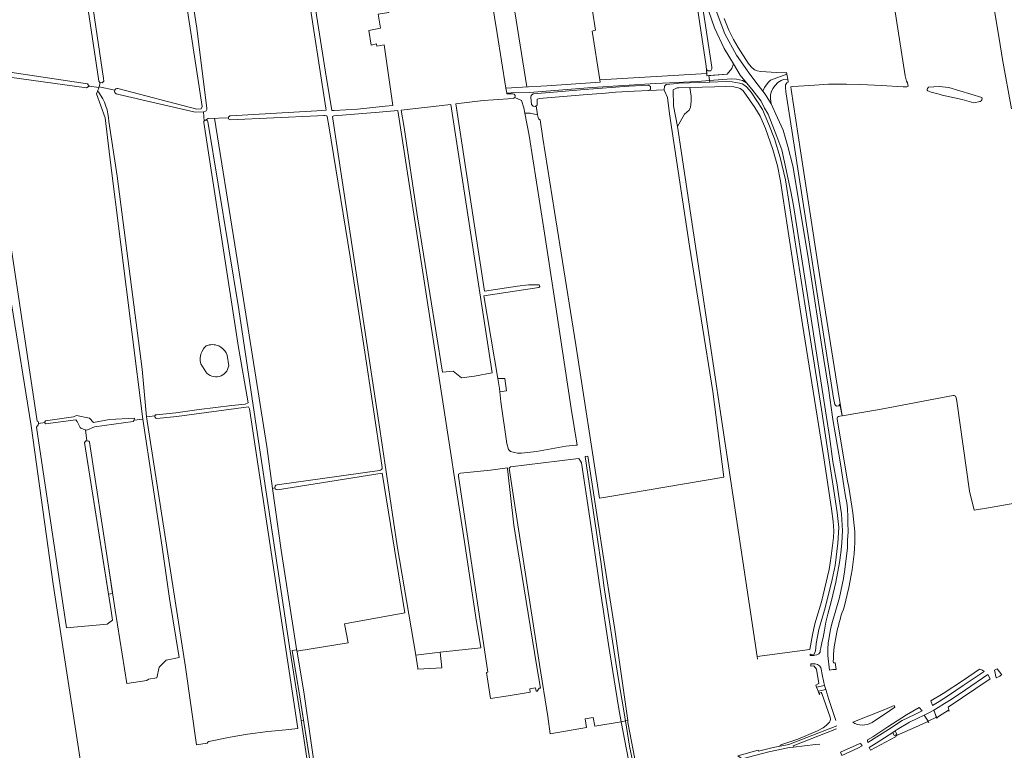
# Model space of a CAD drawing. Header units: metres. Extents: x 209813 to 223847, y 571801 to 587119.
# Tile 151 of 256: x 216379 to 216907, y 574430 to 574822. Entities that reach past the tile are written whole.
import ezdxf

# ---------------------------------------------------------------- set-up
doc = ezdxf.new("R2010")
doc.units = ezdxf.units.M
for name, color, linetype, lineweight in [('B-RO-GR-BEPLANTING_CULTUUR_HEESTERS-GV', 8, 'Continuous', 0), ('B-RO-GR-GRAS-GV', 8, 'Continuous', 0), ('B-RO-GR-GROENVOORZIENING-GV', 8, 'Continuous', 0), ('B-RO-OG-TERREIN_CULTUURSCHEIDING-GV', 8, 'Continuous', 0), ('B-RO-OG-WATER_GREPPEL-GV', 8, 'Continuous', 0), ('B-RO-OG-WEG-GV', 8, 'Continuous', 0), ('B-RO-VH-ONVERHARD-GV', 8, 'Continuous', 0), ('B-RO-VH-VERHARDING_HALFVERHARDING-GV', 8, 'Continuous', 0), ('B-RO-VH-VERHARDING_HALFVERHARDING_GRIND-GV', 8, 'Continuous', 0), ('B-RO-VH-VERHARDING_PUIN-GV', 8, 'Continuous', 0), ('B-RO-VH-VERHARDING_TEGEL-GV', 8, 'Continuous', 0)]:
    doc.layers.add(name, color=color, linetype=linetype, lineweight=lineweight)

msp = doc.modelspace()

# ---------------------------------------------------------------- linework, layer by layer
at = {"layer": 'B-RO-GR-BEPLANTING_CULTUUR_HEESTERS-GV', "flags": 128}
for points in [[(216836.494, 574445.395), (216846.256, 574451.99), (216848.548, 574453.491), (216848.18, 574454.42), (216843.246, 574452.294), (216826.001, 574445.514)], [(216817.274, 574441.966), (216794.084, 574432.791), (216794.32, 574432.194)], [(216794.32, 574432.194), (216806.081, 574433.561), (216808.393, 574433.736)]]:
    msp.add_lwpolyline(points, dxfattribs=at)
at = {"layer": 'B-RO-GR-BEPLANTING_CULTUUR_HEESTERS-GV'}
msp.add_lwpolyline([(216826.001, 574445.514, 0.284481), (216836.494, 574445.395)], format="xyb", dxfattribs=at)
at = {"layer": 'B-RO-GR-GRAS-GV', "flags": 128}
for points in [[(216420.261, 574371.243), (216397.297, 574519.552), (216385.45, 574604.463), (216374.913, 574669.955), (216353.105, 574815.979), (216340.755, 574889.49), (216328.281, 574983.35)], [(216492.382, 574770.773), (216538.661, 574773.371), (216543.67, 574773.745), (216543.536, 574774.739), (216533.765, 574838.568), (216525.762, 574893.841), (216516.743, 574947.957), (216511.151, 574984.31)], [(216431.978, 574785.322), (216474.349, 574774.214), (216476.598, 574774.479), (216477.259, 574775.669), (216447.386, 574970.751)], [(216450.148, 574971.373), (216474.406, 574817.769), (216479.775, 574774.59)], [(216397.288, 574965.871), (216397.684, 574963.314), (216408.448, 574898.212), (216424.289, 574790.696), (216424.411, 574789.341), (216423.663, 574788.406), (216422.59, 574788.514)], [(216399.791, 574899.163), (216345.604, 574889.468), (216359.69, 574796.293), (216415.799, 574787.816), (216416.676, 574786.557), (216421.776, 574785.854)], [(216421.92, 574786.323), (216422.59, 574788.514), (216422.397, 574788.533), (216421.829, 574789.363), (216421.666, 574790.574), (216415.025, 574834.915), (216404.993, 574901.359), (216400.535, 574900.499)], [(216627.167, 574865.409), (216635.352, 574814.892), (216640.06, 574785.615), (216648.94, 574786.17), (216651.371, 574786.24), (216636.128, 574881.437)], [(216681.715, 574858.374), (216688.065, 574816.623), (216686.307, 574816.032), (216690.4, 574790.077), (216747.734, 574793.463), (216747.475, 574797.428), (216741.733, 574835.74)], [(216911.145, 574774.483), (216906.41, 574800.97), (216904.59, 574812.27), (216896.506, 574860.468)], [(216845.788, 574846.138), (216854.14, 574792.096), (216854.771, 574789.376), (216855.379, 574788.397), (216855.671, 574786.624), (216854.983, 574786.227), (216853.112, 574786.28), (216841.537, 574786.97), (216830.117, 574787.513), (216822.758, 574787.676), (216813.107, 574787.707), (216803.084, 574786.895), (216793.908, 574786.491), (216793.069, 574786.347), (216792.832, 574786.275), (216793.001, 574784.792), (216798.013, 574751.891), (216802.302, 574724.045), (216808.175, 574685.544), (216818.011, 574623.94), (216820.364, 574609.892), (216840.41, 574613.204), (216871.325, 574619.076), (216879.862, 574620.659), (216880.405, 574620.697), (216880.762, 574620.578), (216881.103, 574620.315), (216881.565, 574619.412), (216881.759, 574617.679), (216888.61, 574569.386), (216891.192, 574559.155), (216898.871, 574560.483), (216914.09, 574563.15)], [(216416.676, 574786.557), (216415.113, 574785.734), (216362.097, 574793.001), (216360.654, 574793.29), (216388.702, 574607.031), (216389.536, 574606.535), (216389.535, 574605.784)], [(216445.378, 574608.004), (216427.639, 574748.544), (216425.203, 574769.589), (216420.547, 574782.58), (216421.131, 574783.746)], [(216430.368, 574784.41), (216421.92, 574786.323), (216421.131, 574783.746)], [(216477.879, 574772.887), (216473.449, 574772.761), (216432.444, 574782.092), (216431.149, 574782.493)], [(216724.854, 574784.739), (216708.765, 574783.94), (216698.904, 574783.356), (216693.395, 574782.954), (216681.46, 574781.902), (216657.825, 574779.948), (216657.009, 574779.735), (216656.785, 574779.562), (216656.799, 574777.451), (216656.748, 574776.388), (216656.343, 574776.156), (216657.087, 574771.318)], [(216657.087, 574771.318), (216657.591, 574769.085), (216658.391, 574768.607), (216659.899, 574758.724), (216666.202, 574719.435), (216677.505, 574647.859), (216690.254, 574565.716), (216695.849, 574566.639), (216756.914, 574577.007), (216751.051, 574622.875), (216738.483, 574700.795), (216727.86, 574771.795), (216726.793, 574780.463), (216725.141, 574784.19)], [(216775.025, 574479.392), (216774.877, 574480.709), (216803.076, 574484.463), (216804.375, 574492.445), (216805.772, 574498.286), (216809.239, 574510.002), (216813.405, 574527.406), (216814.536, 574534.472), (216815.701, 574544.543), (216815.815, 574548.14), (216815.608, 574553.18), (216814.667, 574559.86), (216810.447, 574587.294), (216799.151, 574658.842), (216791.051, 574710.913), (216787.227, 574735.726), (216785.61, 574743.855), (216783.226, 574752.628), (216779.223, 574763.841), (216776.406, 574770.604), (216773.613, 574775.155), (216767.782, 574783.48), (216767.127, 574784.236), (216765.603, 574785.3), (216764.691, 574785.708), (216762.257, 574786.208), (216757.611, 574786.503), (216751.899, 574786.246), (216738.762, 574785.94)], [(216478.969, 574773.155), (216478.049, 574772.892), (216477.879, 574772.887), (216478.217, 574767.831)], [(216573.746, 574582.134), (216568.597, 574616.807), (216564.483, 574643.983), (216556.616, 574695.054), (216545.075, 574765.397), (216544.28, 574770.352), (216544.086, 574770.656), (216543.698, 574770.741), (216543.043, 574770.951), (216542.495, 574770.951), (216539.122, 574770.677), (216492.213, 574768.497)], [(216604.804, 574483.039), (216626.549, 574485.446), (216623.975, 574501.699), (216617.916, 574542.251), (216611.895, 574579.907), (216611.043, 574585.978), (216582.097, 574773.514), (216572.044, 574772.753), (216547.834, 574770.626), (216547.018, 574770.41), (216547.789, 574765.597), (216571.892, 574606.223), (216581.826, 574540.102), (216591.702, 574481.523)], [(216427.191, 574767.605), (216431.713, 574738.336), (216444.978, 574634.758), (216447.404, 574609.263), (216451.872, 574609.889)], [(216452.718, 574610.439), (216463.066, 574611.369), (216475.683, 574613.209), (216493.031, 574615.312), (216500.245, 574616.122), (216501.881, 574616.823), (216496.74, 574646.496), (216478.16, 574767.156)], [(216480.508, 574769.256), (216478.928, 574768.452)], [(216480.283, 574767.587), (216496.795, 574666.888), (216507.992, 574592.68), (216524.48, 574483.59), (216530.368, 574446.391), (216531.578, 574446.565), (216529.62, 574459.17), (216525.544, 574484.045), (216527.92, 574484.379)], [(216480.508, 574769.256), (216491.308, 574769.677)], [(216483.756, 574769.382), (216494.668, 574701.579), (216511.809, 574593.397), (216514.945, 574570.928), (216516.201, 574571.128)], [(216732.08, 574764.908), (216774.877, 574480.709)], [(216477.079, 574644.205), (216478.01, 574645.822)], [(216490.066, 574643.547), (216490.576, 574642.305), (216491.441, 574636.693)], [(216479.094, 574633.404), (216476.43, 574637.665)], [(216480.739, 574435.141), (216492.205, 574437.541), (216501.51, 574439.159), (216512.432, 574440.474), (216522.002, 574441.356), (216528.427, 574442.09), (216502.622, 574613.51), (216502.116, 574614.623), (216463.686, 574609.465), (216452.854, 574608.391)], [(216392.826, 574606.277), (216392.842, 574606.551), (216393.133, 574607.079), (216408.233, 574609.362), (216409.768, 574609.918), (216416.878, 574608.588), (216418.899, 574606.32), (216427.582, 574607.849), (216440.878, 574608.524), (216440.801, 574607.524)], [(216415.405, 574596.356), (216416.1, 574596.318), (216416.556, 574596.216), (216416.75, 574595.652), (216426.92, 574529.261), (216430.523, 574505.603), (216436.754, 574466.253), (216447.623, 574467.843), (216448.432, 574468.598), (216452.945, 574469.31), (216454.183, 574474.94), (216457.954, 574478.777), (216464.808, 574480.28), (216459.751, 574511.811), (216455.711, 574539.304), (216445.378, 574608.004), (216440.801, 574607.524), (216440.256, 574606.752), (216419.514, 574603.84), (216415.413, 574602.112), (216414.686, 574602.369)], [(216447.404, 574609.263), (216468.238, 574475.058), (216474.141, 574433.377), (216479.925, 574434.191)], [(216677.517, 574586.681), (216642.445, 574582.451), (216641.899, 574581.764), (216644.527, 574563.981), (216658, 574476.471), (216662.47, 574448.56), (216663.763, 574439.355), (216683.259, 574442.596), (216682.567, 574447.348), (216686.853, 574448.062), (216687.681, 574443.332)], [(216687.681, 574443.332), (216701.921, 574445.699), (216700.42, 574453.67), (216695.11, 574487.11), (216690.99, 574514.41), (216685.11, 574555), (216680.64, 574584.54), (216680.111, 574585.542), (216679.173, 574586.877), (216677.636, 574586.695)], [(216514.945, 574570.928), (216519.57, 574537.784), (216528.048, 574483.603), (216555.479, 574488.126), (216553.53, 574498.29), (216585.793, 574504.133), (216573.806, 574579.112), (216517.665, 574570.11)], [(216517.421, 574572.846), (216543.042, 574576.304), (216572.292, 574580.484)]]:
    msp.add_lwpolyline(points, dxfattribs=at)
for points in [[(216576.003, 574836.419), (216575.691, 574839.064), (216574.86, 574838.96), (216545.665, 574835.054), (216546.656, 574834.907), (216547.133, 574833.763), (216546.642, 574832.864), (216545.84, 574832.543), (216537.529, 574831.533), (216543.386, 574794.163), (216546.77, 574773.643), (216548.023, 574773.518), (216560.483, 574774.299), (216575.261, 574775.895), (216579.42, 574776.196), (216574.856, 574808.849), (216570.858, 574808.134), (216570.617, 574809.271), (216567.807, 574808.644), (216566.533, 574816.52), (216572.881, 574817.644), (216571.668, 574825.253), (216577.25, 574826.143)], [(216738.762, 574785.94), (216732.762, 574785.686), (216731.913, 574785.727), (216729.716, 574784.635), (216729.914, 574776.023), (216732.08, 574764.908), (216735.762, 574771.552), (216738.381, 574773.668), (216739.069, 574775.388), (216739.386, 574778.59), (216739.372, 574781.209)], [(216872.293, 574786.381), (216877.505, 574785.958), (216895.303, 574780.477), (216895.365, 574779.687), (216895.259, 574779.291), (216894.915, 574778.682), (216894.411, 574778.342), (216890.999, 574777.624), (216884.755, 574779.396), (216873.958, 574781.752), (216872.425, 574782.386), (216868.007, 574783.312), (216866.356, 574784.081), (216866.016, 574784.507), (216866.016, 574784.957), (216866.122, 574785.407), (216866.676, 574786.108)], [(216610.604, 574776.846), (216583.949, 574773.717), (216585.441, 574764.377), (216592.471, 574717.677), (216606.065, 574633.298), (216611.764, 574633.769), (216616.31, 574630.115), (216623.175, 574631.025), (216632.623, 574632.954)], [(216636.853, 574622.677), (216637.365, 574617.287), (216640.62, 574594.956), (216641.413, 574591.781), (216642.525, 574590.63), (216644.747, 574590.114), (216646.335, 574589.876), (216648.438, 574589.757), (216656.534, 574590.749), (216672.211, 574593.488), (216677.609, 574594.083), (216678.325, 574594.096), (216675.092, 574613.699), (216666.735, 574669.35), (216660.337, 574710.18), (216652.552, 574760.244), (216650.305, 574772.136), (216649.642, 574775.074), (216648.434, 574778.939), (216644.861, 574780.535), (216644.35, 574780.194), (216643.91, 574779.995), (216633.366, 574779.369), (216627.88, 574778.874), (216613.147, 574777.144), (216628.646, 574676.599), (216646.255, 574679.279), (216652.235, 574680.126), (216657.844, 574680.073), (216658.188, 574679.226), (216657.685, 574678.675), (216628.29, 574674.172), (216635.76, 574629.92), (216639.527, 574629.919), (216640.453, 574623.173)], [(216429.214, 574500.307), (216428.443, 574505.248), (216414.154, 574595.461), (216414.759, 574596.392), (216415.405, 574596.356), (216414.686, 574602.369), (216412.236, 574603.236), (216411.794, 574603.608), (216410.262, 574606.843), (216409.506, 574607.645), (216393.239, 574605.494), (216392.815, 574606.075), (216392.826, 574606.277), (216389.535, 574605.784), (216389.376, 574605.387), (216389.249, 574604.967), (216388.308, 574603.805), (216404.52, 574496.086), (216426.346, 574498.006)], [(216656.552, 574476.238), (216644.304, 574551.189), (216640.921, 574581.479), (216640.882, 574581.981), (216631.834, 574580.678), (216615.788, 574578.998), (216614.595, 574578.449), (216614.704, 574577.416), (216630.376, 574472.273), (216629.586, 574472.176), (216631.838, 574458.144), (216641.279, 574459.724), (216653.148, 574461.644), (216652.869, 574463.368), (216655.969, 574463.87), (216656.248, 574462.145), (216656.849, 574462.243), (216657.902, 574463.718), (216658.582, 574463.829)], [(216605.688, 574474.672), (216604.804, 574483.039), (216591.702, 574481.523), (216592.879, 574474.543), (216592.889, 574474.008)]]:
    msp.add_lwpolyline(points, close=True, dxfattribs=at)
at = {"layer": 'B-RO-GR-GRAS-GV'}
for points in [[(216421.131, 574783.746, -0.1877019), (216421.563, 574783.499)], [(216421.563, 574783.499, -0.1525365), (216427.191, 574767.605)], [(216725.141, 574784.19, -0.0728622), (216724.854, 574784.739)], [(216479.775, 574774.59, -0.3540416), (216478.969, 574773.155)], [(216476.43, 574637.665, -0.1637272), (216477.079, 574644.205)], [(216478.01, 574645.822, -0.1368615), (216479.415, 574647.288)], [(216479.415, 574647.288, -0.2184694), (216486.075, 574647.275)], [(216486.075, 574647.275, -0.1543141), (216490.066, 574643.547)], [(216491.441, 574636.693, -0.6646014), (216479.094, 574633.404)], [(216677.636, 574586.695, -0.0487664), (216677.517, 574586.681)], [(216572.292, 574580.484, 0.4160463), (216573.746, 574582.134)], [(216479.925, 574434.191, -0.3513102), (216480.739, 574435.141)]]:
    msp.add_lwpolyline(points, format="xyb", dxfattribs=at)
for centre, radius, start, end in [((216431.747, 574783.853), 1.487, 81.05438, 246.37185), ((216479.214, 574767.406), 1.084, 9.60146, 194.80565), ((216492.46, 574769.622), 1.154, 93.89753, 257.83101), ((216452.781, 574609.416), 1.024, 93.52457, 275.01974), ((216517.529, 574571.477), 1.373, 94.50792, 275.01974)]:
    msp.add_arc(centre, radius, start, end, dxfattribs=at)
at = {"layer": 'B-RO-GR-GROENVOORZIENING-GV', "flags": 128}
msp.add_lwpolyline([(216712.05, 574414.78), (216713.992, 574415.268), (216710.895, 574417.762), (216710.598, 574418.487), (216710.028, 574421.197), (216705.502, 574445.374), (216705.361, 574446.37), (216704.108, 574446.161), (216706.33, 574432.7), (216708.87, 574420.62), (216710.15, 574416.51), (216710.74, 574415.75), (216711.46, 574415.1)], close=True, dxfattribs=at)
at = {"layer": 'B-RO-OG-TERREIN_CULTUURSCHEIDING-GV', "flags": 128}
for points in [[(216749.24, 574789.66), (216742.8, 574789.17), (216720.32, 574788.06), (216686.31, 574785.97), (216652.8, 574783.15), (216642.86, 574783.04), (216640.497, 574782.901), (216640.571, 574782.443), (216643.788, 574782.584), (216644.499, 574782.406), (216645.025, 574781.695), (216645.003, 574781.195), (216644.861, 574780.535), (216648.434, 574778.939), (216649.642, 574775.074), (216650.305, 574772.136), (216653.108, 574772.08), (216657.087, 574771.318), (216656.343, 574776.156), (216655.68, 574775.777), (216654.612, 574775.854), (216653.881, 574776.768), (216653.399, 574780.702), (216653.627, 574781.605), (216654.616, 574782.498), (216665.553, 574783.41), (216682.246, 574784.915), (216705.98, 574786.641), (216716.477, 574787.175), (216717.584, 574786.425), (216717.584, 574784.776), (216716.578, 574784.328), (216724.854, 574784.739), (216725.035, 574786.557), (216726.021, 574787.428), (216731.913, 574788.01), (216732.98, 574788.196), (216749.368, 574788.839)], [(216803.166, 574482.066), (216803.127, 574481.266), (216805.159, 574481.32), (216805.783, 574481.402), (216806.815, 574481.721), (216807.813, 574482.23), (216808.438, 574482.841), (216808.613, 574483.16), (216808.651, 574483.931), (216808.883, 574485.371), (216809.719, 574489.039), (216810.25, 574490.96), (216810.91, 574494.83), (216811.65, 574499.25), (216812.64, 574503.47), (216814.59, 574510.81), (216816.95, 574520.59), (216818.85, 574531.15), (216819.6, 574536.42), (216820.19, 574541.52), (216820.47, 574548.36), (216820.22, 574554.03), (216819.99, 574557.26), (216819.49, 574560.68), (216818.72, 574565.3), (216817.6, 574572.87), (216815.43, 574585.29), (216813.52, 574598.71), (216794.2, 574722.67), (216792.78, 574730.12), (216787.93, 574752.44), (216785.29, 574759.71), (216780.74, 574771.64), (216778.78, 574774.88), (216776.89, 574778.59), (216771.95, 574785.09), (216769.1, 574788.482), (216766.927, 574789.586), (216763.697, 574790.292), (216760.971, 574790.518), (216749.24, 574789.66), (216749.368, 574788.839), (216758.105, 574789.165), (216761.336, 574789.021), (216765.339, 574788.295), (216766.696, 574787.853), (216768.162, 574787.06), (216769.285, 574786.119), (216771.56, 574783.427), (216777.624, 574774.076), (216781.124, 574766.011), (216784.028, 574758.417), (216787.109, 574748.408), (216789.944, 574736.381), (216792.321, 574721.4), (216801.226, 574664.196), (216809.267, 574613.183), (216814.443, 574579.056), (216815.89, 574569.734), (216817.746, 574558.025), (216818.494, 574549.987), (216818.021, 574541.497), (216816.635, 574529.592), (216815.037, 574521.993), (216811.213, 574506.828), (216807.883, 574495.208), (216806.435, 574487.644), (216806.199, 574485.44), (216806.155, 574483.741), (216805.387, 574481.964), (216803.738, 574481.896)]]:
    msp.add_lwpolyline(points, dxfattribs=at)
msp.add_lwpolyline([(216692.093, 574535.981), (216691.87, 574537.171), (216684.063, 574588.251), (216682.482, 574588.064), (216684.02, 574578.36), (216689.26, 574543.68), (216691.07, 574530.49), (216692.64, 574518.89), (216700.27, 574469.42), (216704.108, 574446.161), (216705.361, 574446.37), (216698.453, 574495.224)], close=True, dxfattribs=at)
at = {"layer": 'B-RO-OG-TERREIN_CULTUURSCHEIDING-GV'}
msp.add_lwpolyline([(216803.738, 574481.896, 0.0427239), (216803.166, 574482.066)], format="xyb", dxfattribs=at)
at = {"layer": 'B-RO-OG-WATER_GREPPEL-GV', "flags": 128}
msp.add_lwpolyline([(216416.75, 574595.652), (216416.556, 574596.216), (216416.1, 574596.318), (216414.759, 574596.392), (216414.154, 574595.461), (216427.037, 574514.127), (216429.175, 574514.457), (216426.92, 574529.261)], close=True, dxfattribs=at)
at = {"layer": 'B-RO-OG-WEG-GV', "flags": 128}
for points in [[(216741.289, 574856.959), (216750.561, 574796.733), (216750.561, 574795.937), (216749.899, 574794.807), (216748.506, 574794.837), (216747.624, 574795.639), (216747.795, 574792.243), (216758.756, 574792.989), (216761.285, 574796.019), (216762.015, 574798.68), (216757.15, 574806.9), (216751.87, 574817.88), (216748.84, 574826.6)], [(216752.323, 574828.457), (216757.462, 574814.739), (216763.698, 574803.165), (216769.66, 574794.92), (216769.85, 574794.41), (216775.25, 574787.19), (216777.85, 574783.978), (216778.746, 574785.882), (216780.622, 574788.5), (216781.988, 574789.896), (216790.726, 574793.096), (216790.588, 574793.995), (216789.831, 574793.724), (216785.066, 574793.925), (216776.818, 574794.499), (216774.873, 574794.757), (216773.403, 574795.425), (216771.648, 574797.057), (216769.897, 574798.982), (216764.681, 574807.307), (216762.017, 574811.73), (216759.554, 574816.586), (216757.01, 574822.921)], [(216819.034, 574609.672), (216820.364, 574609.892), (216819.122, 574616.163), (216818.557, 574615.104), (216817.325, 574615.016), (216816.465, 574615.819), (216815.777, 574619.338), (216806.371, 574678.903), (216793.403, 574763.061), (216790.196, 574783.51), (216789.957, 574786.07), (216789.957, 574787.307), (216790.719, 574788.412), (216791.396, 574788.751), (216791.144, 574790.385), (216788.819, 574790.106), (216787.617, 574789.733), (216785.918, 574788.655), (216784.384, 574787.038), (216783.224, 574785.379), (216782.271, 574783.472), (216781.981, 574781.772), (216781.939, 574779.823), (216782.28, 574777.23), (216785.78, 574769.68), (216788.69, 574762.99), (216791.16, 574754.19), (216793.99, 574743.86), (216802.19, 574694.67), (216810.54, 574640.1), (216812.98, 574624.58), (216815.43, 574607.82), (216819.41, 574584.12), (216821.32, 574572.29), (216822.22, 574566.56), (216822.78, 574563.13), (216823.16, 574559.87), (216823.43, 574555.57), (216823.46, 574552.81), (216823.51, 574547.5), (216823.31, 574543.32), (216823.15, 574538.87), (216822.56, 574533.23), (216821.87, 574527.47), (216821.04, 574522.61), (216819.01, 574512.39), (216816.63, 574504.29), (216815.16, 574499.45), (216814.1, 574495.39), (216813.18, 574489.83), (216812.94, 574488.09), (216812.75, 574484.6), (216812.64, 574481.36), (216813.563, 574473.409), (216815.373, 574473.79), (216817.224, 574473.718), (216816.692, 574477.501)], [(216823.197, 574574.954), (216817.656, 574607.942)], [(216821.408, 574507.232), (216823.99, 574517.74), (216825.262, 574524.33)], [(216877.753, 574451.466), (216877.248, 574453.65), (216899.642, 574468.737), (216898.555, 574471.093), (216886.471, 574462.921), (216878.742, 574457.763), (216875.302, 574455.505), (216871.808, 574453.343), (216869.541, 574452.041), (216871.16, 574447.569)], [(216905.994, 574471.003), (216903.393, 574474.199), (216902.04, 574473.429)], [(216902.04, 574473.429), (216903.015, 574469.274), (216904.489, 574470.041)], [(216817.018, 574446.465), (216813.235, 574457.701), (216811.575, 574463.03), (216807.464, 574462.146), (216808.173, 574460.252), (216808.088, 574460.803), (216808.33, 574461.323), (216809.144, 574461.381), (216809.45, 574460.963), (216813.975, 574448.249), (216814.113, 574447.145), (216813.964, 574446.178), (216813.499, 574445.516), (216811.866, 574443.733), (216810.185, 574442.52), (216807.164, 574440.891), (216796.542, 574436.469), (216791.717, 574434.803), (216788.541, 574433.753)], [(216864.378, 574449.349), (216860.495, 574447.418), (216856.508, 574445.608), (216849.832, 574441.558), (216848.78, 574440.826), (216849.605, 574438.973), (216848.187, 574438.396), (216847.514, 574439.944), (216838.667, 574434.266), (216834.87, 574432.032), (216835.564, 574430.502), (216848.886, 574437.678)], [(216866.797, 574445.173), (216866.424, 574446.055), (216864.378, 574449.349)], [(216871.534, 574448.179), (216873.892, 574449.813), (216876.886, 574451.587)], [(216543.357, 574368.416), (216542.65, 574373.64), (216540.05, 574390.51), (216535.06, 574424.14), (216531.578, 574446.565), (216530.368, 574446.391), (216533.358, 574426.239), (216534.152, 574420.989), (216534.229, 574420.012), (216533.95, 574419.062), (216533.173, 574418.833), (216534.843, 574412.62), (216538.516, 574386.699), (216538.736, 574385.519), (216541.414, 574367.989)], [(216788.541, 574433.753), (216787.123, 574433.236), (216787.199, 574432.674), (216791.726, 574433.526), (216817.419, 574443.65)], [(216849.454, 574438.348), (216859.601, 574442.827), (216865.532, 574445.586)]]:
    msp.add_lwpolyline(points, dxfattribs=at)
at = {"layer": 'B-RO-OG-WEG-GV'}
for points in [[(216827.133, 574547.541, 0.0322376), (216823.197, 574574.954)], [(216825.262, 574524.33, 0.0462367), (216827.133, 574547.541)], [(216817.581, 574493.882, -0.0378919), (216821.408, 574507.232)], [(216815.622, 574477.927, -0.0564893), (216817.581, 574493.882)], [(216816.692, 574477.501, -0.8229591), (216815.622, 574477.927)], [(216904.489, 574470.041, 0.044702), (216905.994, 574471.003)], [(216876.886, 574451.587, -0.4507339), (216877.753, 574451.466)], [(216865.532, 574445.586, -0.4420131), (216866.797, 574445.173)], [(216871.16, 574447.569, -0.2933596), (216871.534, 574448.179)], [(216848.886, 574437.678, -0.2702252), (216849.454, 574438.348)]]:
    msp.add_lwpolyline(points, format="xyb", dxfattribs=at)
at = {"layer": 'B-RO-OG-WEG-GV', "flags": 128}
for points in [[(216806.639, 574464.35), (216810.964, 574465.279), (216809.732, 574470.214), (216809.013, 574474.924), (216808.158, 574475.759), (216807.118, 574476.446), (216805.954, 574476.903), (216804.998, 574476.903), (216803.52, 574476.796), (216803.641, 574475.538), (216805.195, 574475.655), (216806.61, 574473.967), (216807.796, 574466.292), (216806.283, 574465.3)], [(216867.985, 574457.036), (216868.757, 574454.557), (216872.287, 574456.649), (216877.404, 574459.85), (216885.28, 574465.186), (216896.44, 574472.676), (216895.529, 574473.486), (216894.037, 574473.88), (216885.446, 574467.989), (216874.524, 574460.957)], [(216834.024, 574436.1), (216833.924, 574435.59), (216834.124, 574434.616), (216845.265, 574441.599), (216852.48, 574446.39), (216859.414, 574449.702), (216863.296, 574451.645), (216861.689, 574453.484), (216854.816, 574449.552), (216844.891, 574442.954), (216836.887, 574437.702)], [(216829.518, 574433.942), (216819.457, 574429.498), (216820.185, 574427.669), (216828.818, 574431.598), (216831.041, 574432.808), (216830.69, 574433.447), (216830.124, 574434.056)]]:
    msp.add_lwpolyline(points, close=True, dxfattribs=at)
at = {"layer": 'B-RO-OG-WEG-GV'}
msp.add_arc((216819.03, 574608.26), 1.412, 89.81983, 194.80565, dxfattribs=at)
at = {"layer": 'B-RO-VH-ONVERHARD-GV', "flags": 128}
for points in [[(216864.378, 574449.349), (216866.424, 574446.055), (216870.973, 574448.129), (216869.541, 574452.041), (216866.417, 574450.368)], [(216847.514, 574439.944), (216848.187, 574438.396), (216849.605, 574438.973), (216848.78, 574440.826)]]:
    msp.add_lwpolyline(points, close=True, dxfattribs=at)
at = {"layer": 'B-RO-VH-VERHARDING_HALFVERHARDING-GV', "flags": 128}
for points in [[(216748.83, 574792.288), (216747.795, 574792.243), (216747.734, 574793.463), (216690.4, 574790.077), (216690.596, 574788.836), (216662.1, 574786.88), (216648.94, 574786.17), (216640.06, 574785.615), (216640.497, 574782.901), (216642.86, 574783.04), (216652.8, 574783.15), (216686.31, 574785.97), (216720.32, 574788.06), (216742.8, 574789.17), (216749.24, 574789.66)], [(216636.853, 574622.677), (216640.453, 574623.173), (216639.527, 574629.919), (216635.76, 574629.92), (216636.687, 574624.428)]]:
    msp.add_lwpolyline(points, close=True, dxfattribs=at)
at = {"layer": 'B-RO-VH-VERHARDING_HALFVERHARDING_GRIND-GV', "flags": 128}
msp.add_lwpolyline([(216705.268, 574411.514), (216715.854, 574413.769), (216713.43, 574414.55), (216712.05, 574414.78), (216711.46, 574415.1), (216710.74, 574415.75), (216710.15, 574416.51), (216708.87, 574420.62), (216706.33, 574432.7), (216704.108, 574446.161), (216701.921, 574445.699), (216707.5, 574416.07), (216707.57, 574414.79), (216707.52, 574414.19), (216707.24, 574413.2), (216706.72, 574412.61), (216705.94, 574411.95), (216705.52, 574411.78)], close=True, dxfattribs=at)
at = {"layer": 'B-RO-VH-VERHARDING_PUIN-GV', "flags": 128}
for points in [[(216769.1, 574788.482), (216765.71, 574792.517), (216762.015, 574798.68), (216761.285, 574796.019), (216758.756, 574792.989), (216748.83, 574792.288), (216749.24, 574789.66), (216760.971, 574790.518), (216763.697, 574790.292), (216766.927, 574789.586)], [(216782.28, 574777.23), (216781.939, 574779.823), (216781.981, 574781.772), (216782.271, 574783.472), (216783.224, 574785.379), (216784.384, 574787.038), (216785.918, 574788.655), (216787.617, 574789.733), (216788.819, 574790.106), (216791.144, 574790.385), (216790.726, 574793.096), (216781.988, 574789.896), (216780.622, 574788.5), (216778.746, 574785.882), (216777.85, 574783.978), (216779.12, 574782.41)], [(216546.287, 574369.401), (216542.51, 574390.51), (216538.76, 574413.4), (216531.85, 574460.5), (216527.92, 574484.379), (216525.544, 574484.045), (216529.62, 574459.17), (216535.06, 574424.14), (216540.05, 574390.51), (216542.65, 574373.64), (216543.357, 574368.416)], [(216810.964, 574465.279), (216806.639, 574464.35), (216807.464, 574462.146), (216811.575, 574463.03)]]:
    msp.add_lwpolyline(points, close=True, dxfattribs=at)
at = {"layer": 'B-RO-VH-VERHARDING_TEGEL-GV', "flags": 128}
msp.add_lwpolyline([(216817.419, 574443.65), (216791.726, 574433.526), (216783.425, 574431.881), (216775.48, 574429.935), (216775.385, 574430.463), (216764.369, 574427.469), (216766.783, 574425.86), (216781.059, 574429.563), (216792.199, 574431.871), (216794.32, 574432.194), (216794.084, 574432.791), (216817.274, 574441.966)], dxfattribs=at)

doc.saveas('drawing.dxf')
